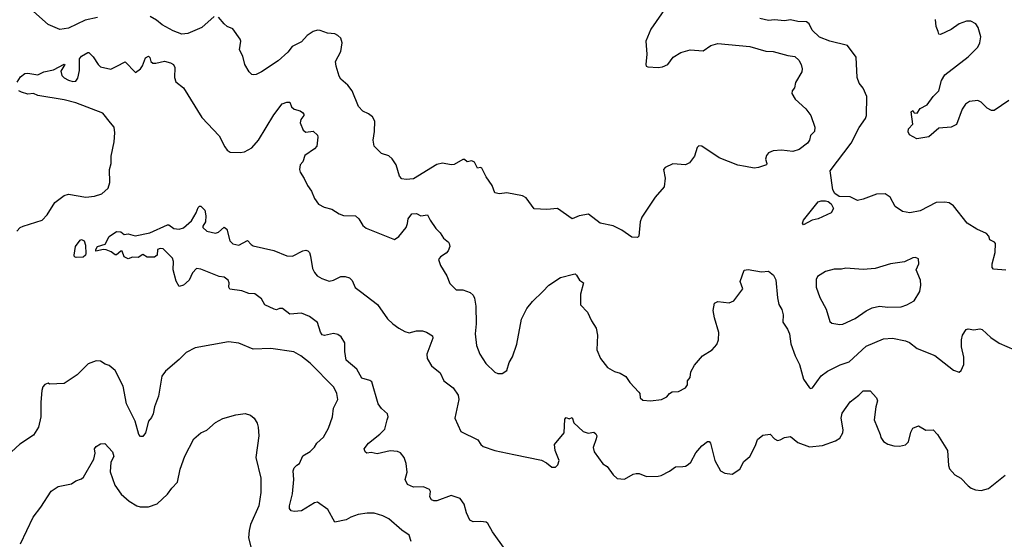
# Model space of a CAD drawing. Extents: x 2086813 to 2278017, y 548126 to 753336.
# Tile 176 of 256: x 2151120 to 2157884, y 638494 to 642063. Entities that reach past the tile are written whole.
import ezdxf

# ---------------------------------------------------------------- set-up
doc = ezdxf.new("R2010")
doc.units = 0

msp = doc.modelspace()

# ---------------------------------------------------------------- linework, layer by layer
at = {"layer": '0CON10XD'}
for points in [[(2155675, 642315.8), (2155455, 641997.1), (2155422.3, 641915), (2155428.5, 641825), (2155422.5, 641755), (2155424.2, 641744.2), (2155435, 641739.2), (2155505, 641733.9), (2155535, 641739.1), (2155571.4, 641755), (2155608.8, 641805), (2155662.4, 641837.6), (2155725, 641855.7), (2155815, 641848.6), (2155868.8, 641885), (2155915, 641900), (2156135, 641878.6), (2156245, 641846), (2156295, 641844.2), (2156397, 641817), (2156445, 641811.2), (2156472, 641785), (2156487.5, 641755), (2156496, 641725), (2156493.8, 641705), (2156449.3, 641630.7), (2156442.5, 641595), (2156426.4, 641573.6), (2156423.8, 641555), (2156447.6, 641517.6), (2156519.8, 641449.8), (2156554.3, 641405), (2156582.9, 641325), (2156579.2, 641295), (2156551.7, 641268.3), (2156545.5, 641234.5), (2156532, 641215), (2156475, 641172), (2156431.7, 641158.3), (2156353.6, 641166.4), (2156295, 641162.5), (2156265, 641147.5), (2156249.3, 641130.7), (2156243.3, 641105), (2156252.5, 641075), (2156250, 641065), (2156195, 641046.7), (2156165, 641043.8), (2156105, 641054), (2156054.2, 641064.2), (2155925, 641114), (2155805, 641193.3), (2155785, 641196.7), (2155774.2, 641185.8), (2155756.7, 641125), (2155720.5, 641079.5), (2155695, 641066.7), (2155607, 641073), (2155555, 641047.5), (2155543.3, 641035), (2155553.3, 640975), (2155547.5, 640915), (2155485.9, 640844.1), (2155395, 640706.7), (2155383.1, 640675), (2155372.5, 640575), (2155363.3, 640566.7), (2155325, 640568.8), (2155256.6, 640616.6), (2155196.1, 640646.1), (2155108, 640665), (2155027.2, 640727.2), (2154963.8, 640716.2), (2154915, 640695.8), (2154815, 640765.5), (2154740.7, 640759.3), (2154653.9, 640763.9), (2154598.3, 640838.3), (2154575, 640852.5), (2154465.8, 640874.2), (2154415, 640866.2), (2154385, 640873.3), (2154365.8, 640925), (2154323.8, 640983.8), (2154295, 641043.3), (2154285, 641048.8), (2154265, 641043.8), (2154244.3, 641084.3), (2154225, 641094), (2154195, 641086.7), (2154175, 641102.5), (2154165, 641103.3), (2154105, 641069.2), (2154085, 641065.8), (2154025, 641077.1), (2153985, 641069.4), (2153825, 640970.8), (2153775, 640965.8), (2153745, 640970), (2153728.3, 640988.3), (2153705.8, 641065), (2153678.3, 641108.3), (2153655, 641127.5), (2153604.7, 641144.7), (2153554.5, 641194.5), (2153548.9, 641235), (2153558.1, 641295), (2153560, 641365), (2153544.2, 641395), (2153516.4, 641416.4), (2153476.2, 641435), (2153447.7, 641467.7), (2153404.4, 641574.4), (2153375, 641614), (2153326.2, 641655), (2153315.7, 641675.7), (2153293.2, 641743.2), (2153290, 641775), (2153325, 641843.3), (2153335.5, 641904.5), (2153325.6, 641935), (2153305.6, 641955), (2153285, 641965.3), (2153235, 641970.4), (2153185, 641989.6), (2153165, 641990.9), (2153135, 641982.5), (2153094.6, 641955.4), (2153055, 641911.4), (2152991.7, 641878.3), (2152960.9, 641839.1), (2152895, 641780), (2152781.2, 641705), (2152745, 641685.8), (2152725, 641684), (2152715, 641686.2), (2152695.7, 641705.7), (2152665.8, 641755), (2152653.1, 641813.1), (2152630, 641855), (2152638.1, 641915), (2152635, 641930), (2152585, 642000), (2152545, 642015.8), (2152523.8, 642033.8), (2152485, 642079.2)], [(2151655, 642078.1), (2151570.7, 642059.3), (2151455, 642005.5), (2151395, 641995.5), (2151315, 642030), (2151215, 642120)], [(2152455, 642084.4), (2152370.8, 642009.2), (2152275, 641967.9), (2152234.5, 641964.5), (2152175, 641985.8), (2152097.9, 642027.9), (2152059.7, 642059.7), (2152016.7, 642085)], [(2157895, 640342.2), (2157809.3, 640349.3), (2157800.8, 640360.8), (2157800, 640385), (2157821.2, 640465), (2157822.5, 640525), (2157817.5, 640535), (2157785, 640550), (2157777.5, 640575), (2157762.5, 640595), (2157694.3, 640624.3), (2157628.8, 640665), (2157535.5, 640785.5), (2157505, 640805.8), (2157475, 640810.6), (2157415, 640807.5), (2157305, 640750), (2157235, 640736.7), (2157185, 640744.4), (2157135, 640778.8), (2157100, 640845), (2157065, 640867.1), (2157005, 640865.6), (2156915, 640829.2), (2156875, 640820), (2156825, 640845.6), (2156748.7, 640848.7), (2156719.1, 640869.1), (2156705.6, 640895), (2156688.8, 641025), (2156831.9, 641215), (2156886.6, 641323.4), (2156930, 641385), (2156936.7, 641405), (2156940, 641535), (2156915, 641593.3), (2156888, 641628), (2156872.2, 641665), (2156866.7, 641805), (2156805.8, 641885.8), (2156685, 641916), (2156615, 641944), (2156565, 641990), (2156543.8, 642035), (2156525, 642048.8), (2156465, 642050.8), (2156415, 642060.8), (2156375, 642054.5), (2156305, 642062.5), (2156265, 642057.8), (2156205, 642070.9)], [(2157915, 641507.1), (2157815, 641439.2), (2157795, 641440), (2157766.2, 641455), (2157725, 641496), (2157702.3, 641507.7), (2157645, 641502), (2157617.9, 641482.1), (2157595, 641448.8), (2157555, 641343.3), (2157520, 641325), (2157435, 641318.6), (2157365, 641258.8), (2157284, 641244), (2157231.7, 641271.7), (2157223, 641293), (2157225, 641312.5), (2157255.8, 641345), (2157245, 641430), (2157255, 641440), (2157263.8, 641423.8), (2157285, 641421.2), (2157307, 641453), (2157355, 641477.5), (2157394.7, 641535.3), (2157433.3, 641575), (2157451.5, 641645), (2157474.4, 641685), (2157635, 641808.6), (2157701.2, 641875), (2157716.7, 641905), (2157722.5, 641945), (2157705, 642010), (2157687.5, 642035), (2157655, 642053.3), (2157625, 642053.8), (2157574.4, 642035.6), (2157518.8, 641995), (2157445, 641961.2), (2157433.6, 641963.6), (2157429.3, 641980.7)], [(2157429.3, 641980.7), (2157415.7, 642015.7), (2157412, 642065)], [(2151103, 641633), (2151125, 641671.2), (2151155, 641693.8), (2151175, 641696.7), (2151245, 641683.3), (2151286.1, 641703.9), (2151351.7, 641718.3), (2151425, 641757.5), (2151430, 641755), (2151401.7, 641708.3), (2151410, 641680), (2151424.4, 641664.4), (2151455, 641648), (2151485, 641639.2), (2151505, 641641.2), (2151518.3, 641661.7), (2151530, 641715), (2151530, 641795), (2151545, 641813.3), (2151587, 641837), (2151595, 641837.5), (2151625, 641808.8), (2151658.8, 641755), (2151675, 641740), (2151745, 641722), (2151787.3, 641742.7), (2151845, 641773.8), (2151915, 641700), (2151948.8, 641725), (2151964, 641745), (2151985, 641800), (2152005, 641813.3), (2152013.9, 641803.9), (2152020.8, 641775), (2152035, 641764.3), (2152055, 641763.3), (2152115, 641777.5), (2152155, 641767.5), (2152176.7, 641755), (2152186.7, 641735), (2152183.3, 641665), (2152193.3, 641635), (2152245.5, 641595.5), (2152371.2, 641391.2), (2152490.8, 641265), (2152529.1, 641189.1), (2152545.8, 641165.8), (2152565, 641154), (2152635, 641150), (2152665, 641154.4), (2152715, 641182.5), (2152759.4, 641235), (2152865, 641410), (2152923.3, 641485), (2152955, 641496.2), (2152976, 641496), (2152987.5, 641465), (2153005, 641447.5), (2153045.9, 641435.9), (2153062.5, 641425), (2153072.5, 641415), (2153072.5, 641405), (2153051.7, 641378.3), (2153046.2, 641355), (2153067.5, 641305), (2153085, 641290), (2153135, 641296.2), (2153165, 641270), (2153168.8, 641255), (2153161.2, 641195), (2153144.1, 641175.9), (2153079.5, 641130.5), (2153065, 641087.5), (2153046.7, 641065), (2153041.2, 641035), (2153046.2, 641015), (2153075, 640972.5), (2153096.7, 640925), (2153125.7, 640885.7), (2153144.1, 640834.1), (2153172.5, 640795), (2153212.5, 640775), (2153265, 640762.5), (2153315, 640730), (2153345, 640718.8), (2153426.6, 640716.6), (2153450, 640695), (2153478.3, 640648.3), (2153500.3, 640630.3), (2153695, 640553.8), (2153725, 640573.3), (2153775, 640636.2), (2153785, 640662.5), (2153788.1, 640695), (2153815, 640730), (2153845, 640731.2), (2153875, 640716.7), (2153921.7, 640721.7), (2153940.8, 640685), (2153978.3, 640628.3), (2154008.8, 640598.8), (2154032.3, 640562.3), (2154065.9, 640535.9), (2154071.2, 640525), (2154074, 640505), (2154064, 640475), (2154050.3, 640459.7), (2154010, 640435), (2153996.2, 640415), (2154010, 640375), (2154053.4, 640303.4), (2154075, 640250), (2154118.3, 640208.3), (2154165, 640208), (2154215, 640190), (2154235, 640171.2), (2154245, 640150), (2154254.4, 640095), (2154256, 639975), (2154250, 639905), (2154258.8, 639825), (2154280, 639765), (2154321.7, 639701.7), (2154385, 639642.5), (2154405, 639632.5), (2154435, 639632.5), (2154466.1, 639653.9), (2154482.3, 639707.7), (2154505, 639747.5), (2154536, 639835), (2154566.9, 640005), (2154605, 640080), (2154642.4, 640127.6), (2154713.1, 640195), (2154755, 640238.6), (2154835, 640292.5), (2154925, 640316.2), (2154935, 640316.7), (2154945, 640307.5), (2154965, 640273.3), (2154992.5, 640255), (2154972.7, 640177.3), (2154972, 640105), (2155020.8, 640055), (2155048.1, 639995), (2155081.2, 639945), (2155089.2, 639895), (2155085.5, 639795.5), (2155110, 639735), (2155158.8, 639675), (2155205, 639647.5), (2155245.5, 639635.5), (2155285, 639612.5), (2155311.2, 639571.2), (2155373.3, 639505), (2155380, 639495), (2155383.3, 639465), (2155400.5, 639450.5), (2155454.2, 639444.2), (2155530, 639455), (2155565, 639472.5), (2155583.6, 639496.4), (2155603, 639507), (2155645, 639510), (2155695, 639533.3), (2155706.7, 639555), (2155708.3, 639581.7), (2155726.7, 639605), (2155730, 639645), (2155755, 639690), (2155810, 639755), (2155876.7, 639795), (2155908.7, 639831.3), (2155921.4, 639865), (2155923.1, 639915), (2155892.5, 640015), (2155884, 640065), (2155893.6, 640116.4), (2155915, 640127.5), (2155995, 640117.5), (2156025, 640132.5), (2156087.5, 640215), (2156070, 640265), (2156096.4, 640343.6), (2156125, 640346.9), (2156215, 640330.6), (2156265, 640336.7), (2156299.3, 640309.3), (2156315, 640276.7), (2156325, 640152.5), (2156335, 640107.5), (2156355, 640072.5), (2156364.3, 640035), (2156361.5, 639985), (2156395, 639937.5), (2156408, 639905), (2156417.7, 639837.7), (2156447.5, 639755), (2156476.9, 639695), (2156504.5, 639594.5), (2156545, 639533.3), (2156555, 639530), (2156566.2, 639535)], [(2151100.5, 640609.5), (2151124.2, 640635.8), (2151144.2, 640645.8), (2151275, 640686.2), (2151308, 640722), (2151362, 640808), (2151425, 640856.5), (2151455, 640863.5), (2151575, 640844.3), (2151635, 640851.4), (2151685, 640865.8), (2151726.7, 640905), (2151740, 640945), (2151738, 641035), (2151747.5, 641075), (2151748, 641125), (2151770, 641225), (2151774, 641285), (2151768, 641325), (2151744, 641355), (2151690.2, 641420.2), (2151505, 641492.5), (2151425, 641512.7), (2151245, 641542.9), (2151215, 641556.2), (2151175, 641551.4), (2151132.5, 641565), (2151115, 641573.8)], [(2154454.5, 638424.5), (2154368.8, 638545), (2154335, 638603.3), (2154325, 638611.2), (2154287.3, 638617.3), (2154235, 638613.5), (2154212.9, 638625), (2154189.1, 638675), (2154174.5, 638735), (2154145, 638773.3), (2154085, 638794.4), (2153985, 638759.4), (2153965, 638757.5), (2153948.8, 638765), (2153938, 638785), (2153943, 638823), (2153935, 638836.7), (2153895, 638854), (2153825, 638851.4), (2153785, 638871.2), (2153768.6, 638905), (2153781.1, 638955), (2153775.4, 639015.4), (2153761.1, 639055), (2153736.9, 639086.9), (2153715, 639096.7), (2153665, 639101.9), (2153575, 639080.8), (2153535, 639090), (2153505, 639086.7), (2153493.3, 639095), (2153487.5, 639115), (2153516.7, 639155), (2153594.7, 639215.3), (2153628.8, 639251.2), (2153645.5, 639314.5), (2153651.1, 639335), (2153646.5, 639355), (2153605, 639391.5), (2153581.8, 639425), (2153538.8, 639575), (2153524.4, 639584.4), (2153469.8, 639599.8), (2153435, 639662.5), (2153363.8, 639725), (2153354, 639785), (2153354.2, 639844.2), (2153328.8, 639885), (2153305, 639900.8), (2153275, 639908.6), (2153215, 639894.2), (2153198.8, 639898.8), (2153185.7, 639915.7), (2153165, 639984), (2153112, 640025), (2153055, 640046.7), (2152975, 640040), (2152925, 640080), (2152905, 640080), (2152885, 640071.2), (2152867.5, 640075), (2152805, 640103.8), (2152781.2, 640145), (2152735, 640179.2), (2152695, 640182.2), (2152645, 640199.5), (2152563.1, 640213.1), (2152556, 640225), (2152558, 640255), (2152551.2, 640275), (2152525, 640294.2), (2152489.3, 640299.3), (2152365, 640348.8), (2152335, 640353.3), (2152306.2, 640325), (2152285, 640273.3), (2152245, 640238.8), (2152215, 640230), (2152195, 640267.5), (2152173.8, 640345), (2152177, 640403), (2152168.8, 640425), (2152105, 640488), (2152085, 640492.5), (2152066.2, 640485), (2152064, 640445), (2152045, 640431.4), (2151995, 640432), (2151965, 640450), (2151935, 640428.8), (2151895, 640431.2), (2151865, 640420), (2151838, 640435), (2151823, 640473), (2151815, 640473.3), (2151785, 640447.5), (2151775, 640447.5), (2151748.3, 640468.3), (2151715, 640482.5), (2151695, 640484.2), (2151644, 640474), (2151642, 640485), (2151654, 640505), (2151707.9, 640522.1), (2151735, 640573.3), (2151785, 640608.8), (2151815, 640606.2), (2151837, 640587), (2151865, 640591.2), (2151912.7, 640577.3), (2152015, 640598.5), (2152135, 640653.8), (2152145, 640653.3), (2152178.3, 640628.3), (2152215, 640624), (2152245, 640634), (2152299.7, 640680.3), (2152332.7, 640737.3), (2152345, 640772.5), (2152355, 640782.5), (2152365, 640782.5), (2152392.5, 640755), (2152398, 640715), (2152396.7, 640675), (2152377.5, 640645), (2152377.5, 640635), (2152405, 640610), (2152465, 640596.2), (2152485, 640603.8), (2152525, 640637.5), (2152543.3, 640625), (2152564, 640545), (2152585, 640524), (2152625, 640513.8), (2152685, 640546.7), (2152709.2, 640519.2), (2152725, 640510.8), (2152865, 640477.3), (2152955, 640440.5), (2152995, 640438.9), (2153065, 640476), (2153085, 640480), (2153100, 640475), (2153110, 640465), (2153118.3, 640438.3), (2153132, 640355), (2153145.6, 640325.6), (2153164.6, 640304.6), (2153194.6, 640284.6), (2153245, 640268.1), (2153276.7, 640275), (2153325, 640300), (2153355, 640300), (2153385, 640290), (2153405, 640272.5), (2153424.4, 640224.4), (2153460.8, 640195), (2153577.6, 640107.6), (2153647.3, 640007.3), (2153682.9, 639972.9), (2153725, 639944.5), (2153765, 639921.1), (2153795, 639912.5), (2153845, 639926.2), (2153886.1, 639926.1), (2153915, 639916.7), (2153955, 639892.5), (2153958, 639875), (2153915.8, 639765), (2153919.2, 639735), (2153950, 639685), (2154007.4, 639637.4), (2154033, 639583), (2154098.6, 639535), (2154133.1, 639485), (2154136.5, 639455), (2154110, 639325), (2154150, 639235), (2154266.7, 639176.7), (2154287.1, 639145), (2154305, 639131.1), (2154385, 639103.1), (2154515.5, 639075.5), (2154705, 639036.5), (2154740, 639020), (2154775, 638990), (2154799.7, 638990.3), (2154816, 639005), (2154825.7, 639035), (2154798.1, 639105), (2154792.9, 639145), (2154859.4, 639225), (2154865, 639320), (2154875, 639330), (2154895, 639322.5), (2154915, 639330), (2154926.7, 639295), (2154990, 639235), (2155026.1, 639223.9), (2155065, 639230), (2155078.3, 639218.3), (2155083.8, 639205), (2155080.8, 639185), (2155060.6, 639125), (2155067.1, 639095), (2155125, 639012.5), (2155156.7, 638995), (2155195.9, 638935.9), (2155225, 638911.2), (2155275, 638906), (2155335, 638941.2), (2155355, 638946.2), (2155375, 638946), (2155425, 638926), (2155505, 638927.8), (2155526.9, 638933.1), (2155585, 638963.1), (2155625, 638992.9), (2155675, 638994.3), (2155695, 638995.8), (2155713.2, 639006.8), (2155730, 639025), (2155765, 639088.8), (2155806.2, 639135), (2155845, 639166), (2155855.9, 639165.9), (2155866.7, 639155), (2155895.9, 639035.9), (2155933.3, 638965), (2155965, 638948.8), (2156015, 638942.5), (2156067.5, 638975), (2156095, 639027.5), (2156135, 639062.5), (2156175, 639137.5), (2156189.5, 639180.5), (2156225, 639209.2), (2156275.8, 639215.8), (2156305, 639183.3), (2156325, 639173.3), (2156345, 639176.7), (2156375, 639193.8), (2156415, 639199.2), (2156465, 639159.2), (2156545, 639130), (2156635, 639139.4), (2156725, 639170.6), (2156755, 639189.2), (2156774.3, 639225), (2156777, 639247), (2156764.4, 639325), (2156770.7, 639359.3), (2156825, 639438.8), (2156885, 639483.8), (2156915, 639513.3), (2156963, 639513), (2157006.2, 639465), (2157012, 639445), (2157000.8, 639405), (2156990, 639315), (2157031.2, 639215), (2157035, 639192.5), (2157055, 639166.2), (2157085, 639148), (2157125, 639136), (2157165, 639134), (2157205, 639142), (2157225.8, 639164.2), (2157241.2, 639228.8), (2157255, 639257.5), (2157295, 639272.5), (2157345, 639244), (2157395.7, 639245.7), (2157425, 639213.8), (2157492.9, 639105), (2157500.5, 639000.5), (2157507.7, 638977.7), (2157545, 638936.7), (2157585, 638914), (2157635, 638862), (2157655.8, 638845.8), (2157685, 638834), (2157725, 638830), (2157775, 638843.1), (2157889.4, 638935)], [(2156505, 640653.8), (2156496.7, 640665), (2156504, 640685), (2156605, 640811.4), (2156625, 640818.9), (2156655, 640819.2), (2156675, 640814.2), (2156695, 640798.8), (2156710, 640765), (2156694.5, 640735.5), (2156605, 640694.3), (2156563.2, 640686.8), (2156505, 640653.8)], [(2151508.8, 640428.8), (2151496.7, 640435), (2151493.8, 640445), (2151503.3, 640505), (2151535, 640547.5), (2151545, 640552.5), (2151563, 640543), (2151571.2, 640515), (2151574, 640455), (2151571.2, 640445), (2151555, 640432.9), (2151508.8, 640428.8)], [(2156755, 639968.8), (2156775, 639972), (2156858.8, 640011.2), (2156935, 640062.5), (2156976.8, 640083.2), (2157025.7, 640094.3), (2157085, 640088.9), (2157175, 640091.1), (2157215, 640104.3), (2157265, 640131.2), (2157303.3, 640195), (2157310.7, 640239.3), (2157307.5, 640275), (2157277.5, 640345), (2157297.5, 640385), (2157295, 640420), (2157275, 640430), (2157255, 640427.5), (2157199.3, 640400.7), (2157103.1, 640386.9), (2156995.9, 640354.1), (2156915, 640346.7), (2156795, 640356.7), (2156765, 640350), (2156715, 640350), (2156655, 640333.3), (2156600.5, 640299.5), (2156590.5, 640279.5), (2156592.5, 640225), (2156617.1, 640155), (2156659.2, 640075), (2156685, 639990), (2156698.3, 639978.3), (2156755, 639968.8)], [(2156566.2, 639535), (2156625, 639615.7), (2156670.5, 639649.5), (2156757.4, 639692.6), (2156817.8, 639712.2), (2156935, 639820.9), (2157055, 639870.8), (2157115, 639874.5), (2157205, 639857.8), (2157232, 639845), (2157284.6, 639804.6), (2157407.4, 639757.4), (2157535, 639656.7), (2157575, 639642.5), (2157587, 639653), (2157606.2, 639695), (2157605.7, 639745), (2157590.8, 639815), (2157589.2, 639865), (2157596.2, 639895), (2157622.5, 639935), (2157635, 639940), (2157675, 639933.8), (2157715, 639940), (2157732.5, 639935), (2157790.9, 639880.9), (2157848, 639842), (2157953.3, 639795)], [(2153809.5, 638479.5), (2153795, 638522.5), (2153745, 638556.7), (2153655, 638633.8), (2153615, 638656.2), (2153555, 638673.3), (2153506.4, 638673.6), (2153445, 638663.3), (2153395, 638646.7), (2153361.7, 638628.3), (2153285, 638612.5), (2153237.9, 638697.9), (2153165, 638748), (2153145, 638744.2), (2153055, 638689.6), (2153005, 638684.6), (2152985, 638690.6), (2152974.6, 638704.6), (2152972.5, 638725), (2152994.1, 638805.9), (2153002.2, 638905), (2152999.5, 638965), (2153005, 638986), (2153025, 639002.9), (2153042, 639015), (2153065, 639066.7), (2153115, 639097.5), (2153145, 639126.7), (2153162, 639155), (2153207.5, 639195), (2153241.7, 639258.3), (2153268, 639335), (2153275.8, 639395), (2153305.8, 639455), (2153299.2, 639495), (2153277.9, 639537.9), (2153115, 639704), (2153051.2, 639755), (2153002.7, 639782.7), (2152845, 639804.3), (2152725, 639800.9), (2152625, 639840.8), (2152555, 639851.4), (2152325, 639808), (2152263.4, 639776.6), (2152215, 639728), (2152121.7, 639648.3), (2152096.1, 639613.9), (2152073, 639477), (2152046, 639405), (2152036, 639355), (2152025, 639330), (2152004.3, 639305.7), (2151983.8, 639225), (2151965, 639201.2), (2151950.5, 639200.5), (2151938, 639215), (2151913.8, 639305), (2151854.3, 639425), (2151830.8, 639545), (2151775, 639653.3), (2151735, 639686.7), (2151706.4, 639696.4), (2151675, 639717.5), (2151645, 639720), (2151590.3, 639699.7), (2151515.6, 639624.4), (2151425.8, 639564.2), (2151325, 639560), (2151315, 639567.5), (2151293.6, 639556.4), (2151279.3, 639540.7), (2151273, 639517), (2151264.6, 639435), (2151265.3, 639335.3)], [(2151265.3, 639335.3), (2151248.2, 639265), (2151215, 639210), (2151121.9, 639148.1), (2151064.6, 639095.4)], [(2151125, 638463.8), (2151213.6, 638646.4), (2151265.5, 638714.5), (2151336.7, 638825), (2151383.2, 638856.8), (2151475, 638876), (2151505, 638896), (2151545, 638908.8), (2151559.1, 638920.9), (2151628.8, 639045), (2151638, 639085), (2151633.9, 639116.1), (2151645, 639132.5), (2151675, 639150), (2151705, 639152.5), (2151758, 639095), (2151766.8, 639063.2), (2151745.9, 639024.1), (2151741.7, 638958.3), (2151773, 638867), (2151816.7, 638805), (2151872, 638755), (2151925, 638724), (2151947.3, 638717.3), (2152005, 638717.5), (2152065, 638738.6), (2152136, 638804), (2152165, 638846), (2152203.3, 638886.7), (2152222.9, 638975), (2152255.6, 639064.4), (2152315.6, 639184.4), (2152365, 639226.2), (2152405, 639243.3), (2152465, 639296.7), (2152515, 639323.3), (2152605, 639350), (2152668.3, 639358.3), (2152705, 639346.7), (2152730, 639325), (2152751.2, 639291.2), (2152759.2, 639265), (2152762.5, 639205), (2152742.5, 639055), (2152777.5, 638915), (2152775.8, 638815.8), (2152763.1, 638725), (2152705.4, 638594.6), (2152695.5, 638554.5), (2152692.9, 638505), (2152715.9, 638405.9)]]:
    msp.add_lwpolyline(points, dxfattribs=at)

doc.saveas('drawing.dxf')
